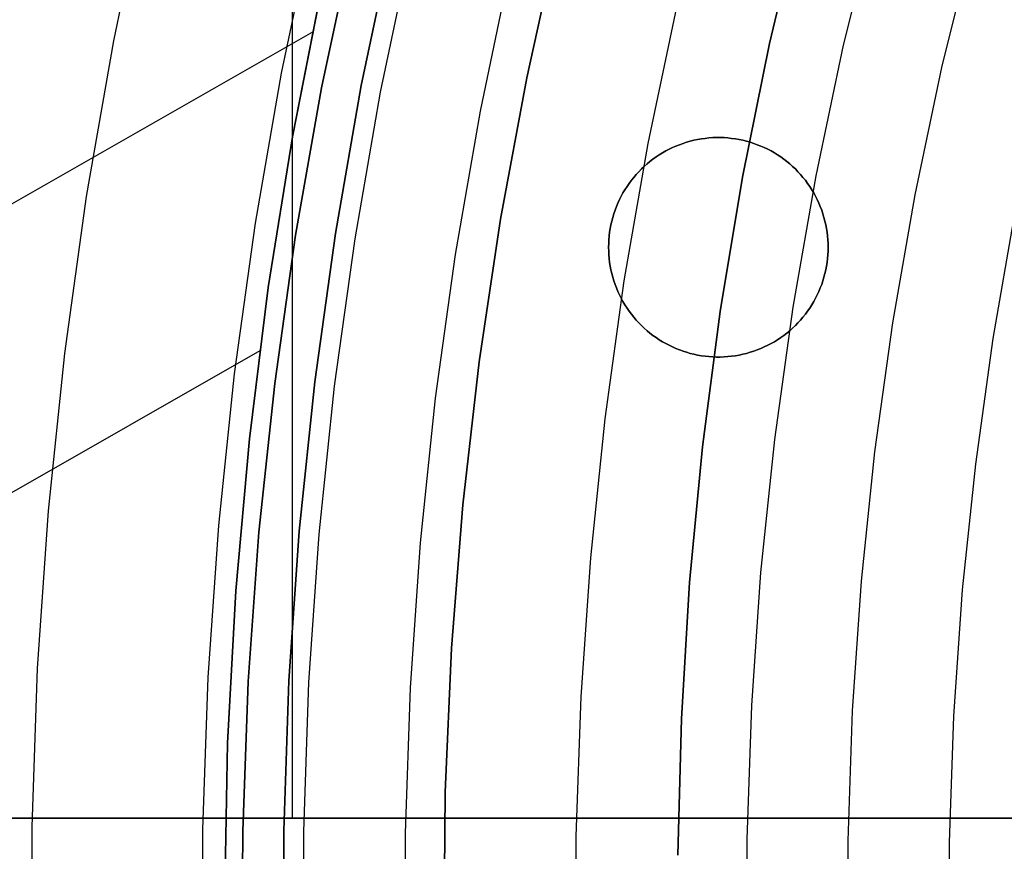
# Model space of a CAD drawing. Header units: millimetres. Extents: x 8929 to 10091, y -2708 to -1691.
# Tile 49 of 196: x 9457.65 to 9468.86, y -2057.5 to -2048.03. Entities that reach past the tile are written whole.
import ezdxf

# ---------------------------------------------------------------- set-up
doc = ezdxf.new("R2010")
doc.units = ezdxf.units.MM
for name, color, linetype in [('1', 7, 'Continuous'), ('COLOR EXT', 7, 'Continuous'), ('luz', 7, 'Continuous'), ('PLASTICO NEGRO', 7, 'Continuous')]:
    doc.layers.add(name, color=color, linetype=linetype)

msp = doc.modelspace()

# ---------------------------------------------------------------- linework, layer by layer
at = {"layer": '1', "color": 7, "true_color": 0xf4f4f4}
for p, q in [((9466.187, -2048.298, 206.567), (9466.546, -2046.786, 206.567)), ((9466.546, -2046.786, 208.385), (9466.187, -2048.298, 208.385)), ((9466.187, -2048.298, 207.476), (9466.546, -2046.786, 207.476)), ((9465.88, -2049.821, 206.567), (9466.187, -2048.298, 206.567)), ((9466.187, -2048.298, 208.385), (9465.88, -2049.821, 208.385)), ((9465.88, -2049.821, 207.476), (9466.187, -2048.298, 207.476)), ((9465.626, -2051.353, 206.567), (9465.88, -2049.821, 206.567)), ((9465.88, -2049.821, 208.385), (9465.626, -2051.353, 208.385)), ((9465.626, -2051.353, 207.476), (9465.88, -2049.821, 207.476)), ((9465.425, -2052.894, 206.567), (9465.626, -2051.353, 206.567)), ((9465.626, -2051.353, 208.385), (9465.425, -2052.894, 208.385)), ((9465.425, -2052.894, 207.476), (9465.626, -2051.353, 207.476)), ((9465.278, -2054.44, 206.567), (9465.425, -2052.894, 206.567)), ((9465.425, -2052.894, 208.385), (9465.278, -2054.44, 208.385)), ((9465.278, -2054.44, 207.476), (9465.425, -2052.894, 207.476)), ((9465.184, -2055.991, 206.567), (9465.278, -2054.44, 206.567)), ((9465.278, -2054.44, 208.385), (9465.184, -2055.991, 208.385)), ((9465.184, -2055.991, 207.476), (9465.278, -2054.44, 207.476)), ((9465.143, -2057.543, 206.567), (9465.184, -2055.991, 206.567)), ((9465.184, -2055.991, 208.385), (9465.143, -2057.543, 208.385)), ((9465.143, -2057.543, 207.476), (9465.184, -2055.991, 207.476))]:
    msp.add_line(p, q, dxfattribs=at)
at = {"layer": '1', "color": 7, "true_color": 0xffffff}
for p, q in [((9461.537, -2048.778, 69.704), (9461.888, -2047.106, 69.704)), ((9461.537, -2048.778, 53.153), (9461.888, -2047.106, 53.153)), ((9461.888, -2047.106, 61.429), (9461.537, -2048.778, 61.429)), ((9461.439, -2047.137, 206.567), (9461.086, -2048.804, 206.567)), ((9461.086, -2048.804, 208.385), (9461.439, -2047.137, 208.385)), ((9461.439, -2047.137, 207.476), (9461.086, -2048.804, 207.476)), ((9461.088, -2047.657, 70.904), (9460.754, -2049.362, 70.904)), ((9460.754, -2049.362, 76.403), (9461.088, -2047.657, 76.403)), ((9461.088, -2047.657, 34.804), (9460.754, -2049.362, 34.804)), ((9460.754, -2049.362, 42.804), (9461.088, -2047.657, 42.804)), ((9460.754, -2049.362, 73.653), (9461.088, -2047.657, 73.653)), ((9460.754, -2049.362, 38.804), (9461.088, -2047.657, 38.804)), ((9460.981, -2048.172, 76.403), (9444.83, -2057.4, 76.403)), ((9461.086, -2048.804, 206.567), (9460.79, -2050.483, 206.567)), ((9460.79, -2050.483, 208.385), (9461.086, -2048.804, 208.385)), ((9461.086, -2048.804, 207.476), (9460.79, -2050.483, 207.476)), ((9461.243, -2050.462, 69.704), (9461.537, -2048.778, 69.704)), ((9461.243, -2050.462, 53.153), (9461.537, -2048.778, 53.153)), ((9461.537, -2048.778, 61.429), (9461.243, -2050.462, 61.429)), ((9460.754, -2049.362, 70.904), (9460.479, -2051.078, 70.904)), ((9460.479, -2051.078, 76.403), (9460.754, -2049.362, 76.403)), ((9460.754, -2049.362, 34.804), (9460.479, -2051.078, 34.804)), ((9460.479, -2051.078, 42.804), (9460.754, -2049.362, 42.804)), ((9460.479, -2051.078, 73.653), (9460.754, -2049.362, 73.653)), ((9460.479, -2051.078, 38.804), (9460.754, -2049.362, 38.804)), ((9460.79, -2050.483, 206.567), (9460.553, -2052.171, 206.567)), ((9460.553, -2052.171, 208.385), (9460.79, -2050.483, 208.385)), ((9460.79, -2050.483, 207.476), (9460.553, -2052.171, 207.476)), ((9461.008, -2052.154, 69.704), (9461.243, -2050.462, 69.704)), ((9461.008, -2052.154, 53.153), (9461.243, -2050.462, 53.153)), ((9461.243, -2050.462, 61.429), (9461.008, -2052.154, 61.429)), ((9460.479, -2051.078, 70.904), (9460.265, -2052.802, 70.904)), ((9460.265, -2052.802, 76.403), (9460.479, -2051.078, 76.403)), ((9460.479, -2051.078, 34.804), (9460.265, -2052.802, 34.804)), ((9460.265, -2052.802, 42.804), (9460.479, -2051.078, 42.804)), ((9460.265, -2052.802, 73.653), (9460.479, -2051.078, 73.653)), ((9460.265, -2052.802, 38.804), (9460.479, -2051.078, 38.804)), ((9460.382, -2051.799, 70.904), (9450.48, -2057.457, 70.904)), ((9460.553, -2052.171, 206.567), (9460.372, -2053.866, 206.567)), ((9460.372, -2053.866, 208.385), (9460.553, -2052.171, 208.385)), ((9460.553, -2052.171, 207.476), (9460.372, -2053.866, 207.476)), ((9460.831, -2053.854, 69.704), (9461.008, -2052.154, 69.704)), ((9460.831, -2053.854, 53.153), (9461.008, -2052.154, 53.153)), ((9461.008, -2052.154, 61.429), (9460.831, -2053.854, 61.429)), ((9460.265, -2052.802, 70.904), (9460.11, -2054.533, 70.904)), ((9460.11, -2054.533, 76.403), (9460.265, -2052.802, 76.403)), ((9460.265, -2052.802, 34.804), (9460.11, -2054.533, 34.804)), ((9460.11, -2054.533, 42.804), (9460.265, -2052.802, 42.804)), ((9460.11, -2054.533, 73.653), (9460.265, -2052.802, 73.653)), ((9460.11, -2054.533, 38.804), (9460.265, -2052.802, 38.804)), ((9460.713, -2055.559, 69.704), (9460.831, -2053.854, 69.704)), ((9460.713, -2055.559, 53.153), (9460.831, -2053.854, 53.153)), ((9460.831, -2053.854, 61.429), (9460.713, -2055.559, 61.429)), ((9460.372, -2053.866, 206.567), (9460.25, -2055.566, 206.567)), ((9460.25, -2055.566, 208.385), (9460.372, -2053.866, 208.385)), ((9460.372, -2053.866, 207.476), (9460.25, -2055.566, 207.476)), ((9460.11, -2054.533, 70.904), (9460.015, -2056.268, 70.904)), ((9460.015, -2056.268, 76.403), (9460.11, -2054.533, 76.403)), ((9460.11, -2054.533, 34.804), (9460.015, -2056.268, 34.804)), ((9460.015, -2056.268, 42.804), (9460.11, -2054.533, 42.804)), ((9460.015, -2056.268, 73.653), (9460.11, -2054.533, 73.653)), ((9460.015, -2056.268, 38.804), (9460.11, -2054.533, 38.804)), ((9460.25, -2055.566, 206.567), (9460.187, -2057.27, 206.567)), ((9460.187, -2057.27, 208.385), (9460.25, -2055.566, 208.385)), ((9460.25, -2055.566, 207.476), (9460.187, -2057.27, 207.476)), ((9460.654, -2057.266, 69.704), (9460.713, -2055.559, 69.704)), ((9460.654, -2057.266, 53.153), (9460.713, -2055.559, 53.153)), ((9460.713, -2055.559, 61.429), (9460.654, -2057.266, 61.429)), ((9460.015, -2056.268, 70.904), (9459.981, -2058.006, 70.904)), ((9459.981, -2058.006, 76.403), (9460.015, -2056.268, 76.403)), ((9460.015, -2056.268, 34.804), (9459.981, -2058.006, 34.804)), ((9459.981, -2058.006, 42.804), (9460.015, -2056.268, 42.804)), ((9459.981, -2058.006, 73.653), (9460.015, -2056.268, 73.653)), ((9459.981, -2058.006, 38.804), (9460.015, -2056.268, 38.804)), ((9460.187, -2057.27, 206.567), (9460.181, -2058.974, 206.567)), ((9460.181, -2058.974, 208.385), (9460.187, -2057.27, 208.385)), ((9460.187, -2057.27, 207.476), (9460.181, -2058.974, 207.476)), ((9460.654, -2058.975, 69.704), (9460.654, -2057.266, 69.704)), ((9460.654, -2058.975, 53.153), (9460.654, -2057.266, 53.153)), ((9460.654, -2057.266, 61.429), (9460.654, -2058.975, 61.429))]:
    msp.add_line(p, q, dxfattribs=at)
at = {"layer": 'COLOR EXT', "color": 30, "true_color": 0xff8d00}
for p, q in [((9460.754, -2057.121, 21.604), (9460.754, -2010.313, 21.604)), ((9465.498, -2049.375, 21.604), (9465.541, -2049.372, 21.604)), ((9465.541, -2049.372, 19.504), (9465.498, -2049.375, 19.504)), ((9465.498, -2049.375, 20.554), (9465.541, -2049.372, 20.554)), ((9465.541, -2049.372, 21.604), (9465.584, -2049.371, 21.604)), ((9465.584, -2049.371, 19.504), (9465.541, -2049.372, 19.504)), ((9465.541, -2049.372, 20.554), (9465.584, -2049.371, 20.554)), ((9465.584, -2049.371, 21.604), (9465.627, -2049.371, 21.604)), ((9465.627, -2049.371, 19.504), (9465.584, -2049.371, 19.504)), ((9465.584, -2049.371, 20.554), (9465.627, -2049.371, 20.554)), ((9465.605, -2049.371, 21.604), (9465.605, -2049.371, 19.504)), ((9465.627, -2049.371, 21.604), (9465.67, -2049.372, 21.604)), ((9465.67, -2049.372, 19.504), (9465.627, -2049.371, 19.504)), ((9465.627, -2049.371, 20.554), (9465.67, -2049.372, 20.554)), ((9465.67, -2049.372, 21.604), (9465.713, -2049.375, 21.604)), ((9465.713, -2049.375, 19.504), (9465.67, -2049.372, 19.504)), ((9465.67, -2049.372, 20.554), (9465.713, -2049.375, 20.554)), ((9465.044, -2049.504, 21.604), (9465.083, -2049.485, 21.604)), ((9465.083, -2049.485, 19.504), (9465.044, -2049.504, 19.504)), ((9465.044, -2049.504, 20.554), (9465.083, -2049.485, 20.554)), ((9465.083, -2049.485, 21.604), (9465.122, -2049.468, 21.604)), ((9465.122, -2049.468, 19.504), (9465.083, -2049.485, 19.504)), ((9465.083, -2049.485, 20.554), (9465.122, -2049.468, 20.554)), ((9465.122, -2049.468, 21.604), (9465.162, -2049.452, 21.604)), ((9465.162, -2049.452, 19.504), (9465.122, -2049.468, 19.504)), ((9465.122, -2049.468, 20.554), (9465.162, -2049.452, 20.554)), ((9465.162, -2049.452, 21.604), (9465.203, -2049.437, 21.604)), ((9465.203, -2049.437, 19.504), (9465.162, -2049.452, 19.504)), ((9465.162, -2049.452, 20.554), (9465.203, -2049.437, 20.554)), ((9465.203, -2049.437, 21.604), (9465.244, -2049.424, 21.604)), ((9465.244, -2049.424, 19.504), (9465.203, -2049.437, 19.504)), ((9465.203, -2049.437, 20.554), (9465.244, -2049.424, 20.554)), ((9465.244, -2049.424, 21.604), (9465.285, -2049.412, 21.604)), ((9465.285, -2049.412, 19.504), (9465.244, -2049.424, 19.504)), ((9465.244, -2049.424, 20.554), (9465.285, -2049.412, 20.554)), ((9465.285, -2049.412, 21.604), (9465.327, -2049.402, 21.604)), ((9465.327, -2049.402, 19.504), (9465.285, -2049.412, 19.504)), ((9465.285, -2049.412, 20.554), (9465.327, -2049.402, 20.554)), ((9465.327, -2049.402, 21.604), (9465.369, -2049.393, 21.604)), ((9465.369, -2049.393, 19.504), (9465.327, -2049.402, 19.504)), ((9465.327, -2049.402, 20.554), (9465.369, -2049.393, 20.554)), ((9465.369, -2049.393, 21.604), (9465.412, -2049.386, 21.604)), ((9465.412, -2049.386, 19.504), (9465.369, -2049.393, 19.504)), ((9465.369, -2049.393, 20.554), (9465.412, -2049.386, 20.554)), ((9465.412, -2049.386, 21.604), (9465.455, -2049.38, 21.604)), ((9465.455, -2049.38, 19.504), (9465.412, -2049.386, 19.504)), ((9465.412, -2049.386, 20.554), (9465.455, -2049.38, 20.554)), ((9465.455, -2049.38, 21.604), (9465.498, -2049.375, 21.604)), ((9465.498, -2049.375, 19.504), (9465.455, -2049.38, 19.504)), ((9465.455, -2049.38, 20.554), (9465.498, -2049.375, 20.554)), ((9465.713, -2049.375, 21.604), (9465.756, -2049.38, 21.604)), ((9465.756, -2049.38, 19.504), (9465.713, -2049.375, 19.504)), ((9465.713, -2049.375, 20.554), (9465.756, -2049.38, 20.554)), ((9465.756, -2049.38, 21.604), (9465.799, -2049.386, 21.604)), ((9465.799, -2049.386, 19.504), (9465.756, -2049.38, 19.504)), ((9465.756, -2049.38, 20.554), (9465.799, -2049.386, 20.554)), ((9465.799, -2049.386, 21.604), (9465.841, -2049.393, 21.604)), ((9465.841, -2049.393, 19.504), (9465.799, -2049.386, 19.504)), ((9465.799, -2049.386, 20.554), (9465.841, -2049.393, 20.554)), ((9465.841, -2049.393, 21.604), (9465.884, -2049.402, 21.604)), ((9465.884, -2049.402, 19.504), (9465.841, -2049.393, 19.504)), ((9465.841, -2049.393, 20.554), (9465.884, -2049.402, 20.554)), ((9465.884, -2049.402, 21.604), (9465.925, -2049.412, 21.604)), ((9465.925, -2049.412, 19.504), (9465.884, -2049.402, 19.504)), ((9465.884, -2049.402, 20.554), (9465.925, -2049.412, 20.554)), ((9465.925, -2049.412, 21.604), (9465.967, -2049.424, 21.604)), ((9465.967, -2049.424, 19.504), (9465.925, -2049.412, 19.504)), ((9465.925, -2049.412, 20.554), (9465.967, -2049.424, 20.554)), ((9465.967, -2049.424, 21.604), (9466.008, -2049.437, 21.604)), ((9466.008, -2049.437, 19.504), (9465.967, -2049.424, 19.504)), ((9465.967, -2049.424, 20.554), (9466.008, -2049.437, 20.554)), ((9466.008, -2049.437, 21.604), (9466.049, -2049.452, 21.604)), ((9466.049, -2049.452, 19.504), (9466.008, -2049.437, 19.504)), ((9466.008, -2049.437, 20.554), (9466.049, -2049.452, 20.554)), ((9466.049, -2049.452, 21.604), (9466.089, -2049.468, 21.604)), ((9466.089, -2049.468, 19.504), (9466.049, -2049.452, 19.504)), ((9466.049, -2049.452, 20.554), (9466.089, -2049.468, 20.554)), ((9466.089, -2049.468, 21.604), (9466.128, -2049.485, 21.604)), ((9466.128, -2049.485, 19.504), (9466.089, -2049.468, 19.504)), ((9466.089, -2049.468, 20.554), (9466.128, -2049.485, 20.554)), ((9466.128, -2049.485, 21.604), (9466.167, -2049.504, 21.604)), ((9466.167, -2049.504, 19.504), (9466.128, -2049.485, 19.504)), ((9466.128, -2049.485, 20.554), (9466.167, -2049.504, 20.554)), ((9464.86, -2049.617, 21.604), (9464.895, -2049.592, 21.604)), ((9464.895, -2049.592, 19.504), (9464.86, -2049.617, 19.504)), ((9464.86, -2049.617, 20.554), (9464.895, -2049.592, 20.554)), ((9464.895, -2049.592, 21.604), (9464.931, -2049.568, 21.604)), ((9464.931, -2049.568, 19.504), (9464.895, -2049.592, 19.504)), ((9464.895, -2049.592, 20.554), (9464.931, -2049.568, 20.554)), ((9464.931, -2049.568, 21.604), (9464.968, -2049.545, 21.604)), ((9464.968, -2049.545, 19.504), (9464.931, -2049.568, 19.504)), ((9464.931, -2049.568, 20.554), (9464.968, -2049.545, 20.554)), ((9464.968, -2049.545, 21.604), (9465.005, -2049.524, 21.604)), ((9465.005, -2049.524, 19.504), (9464.968, -2049.545, 19.504)), ((9464.968, -2049.545, 20.554), (9465.005, -2049.524, 20.554)), ((9465.005, -2049.524, 21.604), (9465.044, -2049.504, 21.604)), ((9465.044, -2049.504, 19.504), (9465.005, -2049.524, 19.504)), ((9465.005, -2049.524, 20.554), (9465.044, -2049.504, 20.554)), ((9466.167, -2049.504, 21.604), (9466.205, -2049.524, 21.604)), ((9466.205, -2049.524, 19.504), (9466.167, -2049.504, 19.504)), ((9466.167, -2049.504, 20.554), (9466.205, -2049.524, 20.554)), ((9466.205, -2049.524, 21.604), (9466.243, -2049.545, 21.604)), ((9466.243, -2049.545, 19.504), (9466.205, -2049.524, 19.504)), ((9466.205, -2049.524, 20.554), (9466.243, -2049.545, 20.554)), ((9466.243, -2049.545, 21.604), (9466.28, -2049.568, 21.604)), ((9466.28, -2049.568, 19.504), (9466.243, -2049.545, 19.504)), ((9466.243, -2049.545, 20.554), (9466.28, -2049.568, 20.554)), ((9466.28, -2049.568, 21.604), (9466.315, -2049.592, 21.604)), ((9466.315, -2049.592, 19.504), (9466.28, -2049.568, 19.504)), ((9466.28, -2049.568, 20.554), (9466.315, -2049.592, 20.554)), ((9466.315, -2049.592, 21.604), (9466.351, -2049.617, 21.604)), ((9466.351, -2049.617, 19.504), (9466.315, -2049.592, 19.504)), ((9466.315, -2049.592, 20.554), (9466.351, -2049.617, 20.554)), ((9464.729, -2049.729, 21.604), (9464.76, -2049.7, 21.604)), ((9464.76, -2049.7, 19.504), (9464.729, -2049.729, 19.504)), ((9464.729, -2049.729, 20.554), (9464.76, -2049.7, 20.554)), ((9464.76, -2049.7, 21.604), (9464.793, -2049.671, 21.604)), ((9464.793, -2049.671, 19.504), (9464.76, -2049.7, 19.504)), ((9464.76, -2049.7, 20.554), (9464.793, -2049.671, 20.554)), ((9464.793, -2049.671, 21.604), (9464.826, -2049.643, 21.604)), ((9464.826, -2049.643, 19.504), (9464.793, -2049.671, 19.504)), ((9464.793, -2049.671, 20.554), (9464.826, -2049.643, 20.554)), ((9464.826, -2049.643, 21.604), (9464.86, -2049.617, 21.604)), ((9464.86, -2049.617, 19.504), (9464.826, -2049.643, 19.504)), ((9464.826, -2049.643, 20.554), (9464.86, -2049.617, 20.554)), ((9466.351, -2049.617, 21.604), (9466.385, -2049.643, 21.604)), ((9466.385, -2049.643, 19.504), (9466.351, -2049.617, 19.504)), ((9466.351, -2049.617, 20.554), (9466.385, -2049.643, 20.554)), ((9466.385, -2049.643, 21.604), (9466.418, -2049.671, 21.604)), ((9466.418, -2049.671, 19.504), (9466.385, -2049.643, 19.504)), ((9466.385, -2049.643, 20.554), (9466.418, -2049.671, 20.554)), ((9466.418, -2049.671, 21.604), (9466.45, -2049.7, 21.604)), ((9466.45, -2049.7, 19.504), (9466.418, -2049.671, 19.504)), ((9466.418, -2049.671, 20.554), (9466.45, -2049.7, 20.554)), ((9466.45, -2049.7, 21.604), (9466.482, -2049.729, 21.604)), ((9466.482, -2049.729, 19.504), (9466.45, -2049.7, 19.504)), ((9466.45, -2049.7, 20.554), (9466.482, -2049.729, 20.554)), ((9464.642, -2049.825, 21.604), (9464.67, -2049.792, 21.604)), ((9464.67, -2049.792, 19.504), (9464.642, -2049.825, 19.504)), ((9464.642, -2049.825, 20.554), (9464.67, -2049.792, 20.554)), ((9464.67, -2049.792, 21.604), (9464.699, -2049.76, 21.604)), ((9464.699, -2049.76, 19.504), (9464.67, -2049.792, 19.504)), ((9464.67, -2049.792, 20.554), (9464.699, -2049.76, 20.554)), ((9464.699, -2049.76, 21.604), (9464.729, -2049.729, 21.604)), ((9464.729, -2049.729, 19.504), (9464.699, -2049.76, 19.504)), ((9464.699, -2049.76, 20.554), (9464.729, -2049.729, 20.554)), ((9466.482, -2049.729, 21.604), (9466.512, -2049.76, 21.604)), ((9466.512, -2049.76, 19.504), (9466.482, -2049.729, 19.504)), ((9466.482, -2049.729, 20.554), (9466.512, -2049.76, 20.554)), ((9466.512, -2049.76, 21.604), (9466.541, -2049.792, 21.604)), ((9466.541, -2049.792, 19.504), (9466.512, -2049.76, 19.504)), ((9466.512, -2049.76, 20.554), (9466.541, -2049.792, 20.554)), ((9466.541, -2049.792, 21.604), (9466.569, -2049.825, 21.604)), ((9466.569, -2049.825, 19.504), (9466.541, -2049.792, 19.504)), ((9466.541, -2049.792, 20.554), (9466.569, -2049.825, 20.554)), ((9464.541, -2049.965, 21.604), (9464.565, -2049.929, 21.604)), ((9464.565, -2049.929, 19.504), (9464.541, -2049.965, 19.504)), ((9464.541, -2049.965, 20.554), (9464.565, -2049.929, 20.554)), ((9464.565, -2049.929, 21.604), (9464.589, -2049.893, 21.604)), ((9464.589, -2049.893, 19.504), (9464.565, -2049.929, 19.504)), ((9464.565, -2049.929, 20.554), (9464.589, -2049.893, 20.554)), ((9464.589, -2049.893, 21.604), (9464.615, -2049.858, 21.604)), ((9464.615, -2049.858, 19.504), (9464.589, -2049.893, 19.504)), ((9464.589, -2049.893, 20.554), (9464.615, -2049.858, 20.554)), ((9464.615, -2049.858, 21.604), (9464.642, -2049.825, 21.604)), ((9464.642, -2049.825, 19.504), (9464.615, -2049.858, 19.504)), ((9464.615, -2049.858, 20.554), (9464.642, -2049.825, 20.554)), ((9466.569, -2049.825, 21.604), (9466.596, -2049.858, 21.604)), ((9466.596, -2049.858, 19.504), (9466.569, -2049.825, 19.504)), ((9466.569, -2049.825, 20.554), (9466.596, -2049.858, 20.554)), ((9466.596, -2049.858, 21.604), (9466.622, -2049.893, 21.604)), ((9466.622, -2049.893, 19.504), (9466.596, -2049.858, 19.504)), ((9466.596, -2049.858, 20.554), (9466.622, -2049.893, 20.554)), ((9466.622, -2049.893, 21.604), (9466.646, -2049.929, 21.604)), ((9466.646, -2049.929, 19.504), (9466.622, -2049.893, 19.504)), ((9466.622, -2049.893, 20.554), (9466.646, -2049.929, 20.554)), ((9466.646, -2049.929, 21.604), (9466.67, -2049.965, 21.604)), ((9466.67, -2049.965, 19.504), (9466.646, -2049.929, 19.504)), ((9466.646, -2049.929, 20.554), (9466.67, -2049.965, 20.554)), ((9464.479, -2050.078, 21.604), (9464.499, -2050.04, 21.604)), ((9464.499, -2050.04, 19.504), (9464.479, -2050.078, 19.504)), ((9464.479, -2050.078, 20.554), (9464.499, -2050.04, 20.554)), ((9464.499, -2050.04, 21.604), (9464.519, -2050.002, 21.604)), ((9464.519, -2050.002, 19.504), (9464.499, -2050.04, 19.504)), ((9464.499, -2050.04, 20.554), (9464.519, -2050.002, 20.554)), ((9464.519, -2050.002, 21.604), (9464.541, -2049.965, 21.604)), ((9464.541, -2049.965, 19.504), (9464.519, -2050.002, 19.504)), ((9464.519, -2050.002, 20.554), (9464.541, -2049.965, 20.554)), ((9466.67, -2049.965, 21.604), (9466.692, -2050.002, 21.604)), ((9466.692, -2050.002, 19.504), (9466.67, -2049.965, 19.504)), ((9466.67, -2049.965, 20.554), (9466.692, -2050.002, 20.554)), ((9466.692, -2050.002, 21.604), (9466.712, -2050.04, 21.604)), ((9466.712, -2050.04, 19.504), (9466.692, -2050.002, 19.504)), ((9466.692, -2050.002, 20.554), (9466.712, -2050.04, 20.554)), ((9466.712, -2050.04, 21.604), (9466.732, -2050.078, 21.604)), ((9466.732, -2050.078, 19.504), (9466.712, -2050.04, 19.504)), ((9466.712, -2050.04, 20.554), (9466.732, -2050.078, 20.554)), ((9464.429, -2050.198, 21.604), (9464.444, -2050.157, 21.604)), ((9464.444, -2050.157, 19.504), (9464.429, -2050.198, 19.504)), ((9464.429, -2050.198, 20.554), (9464.444, -2050.157, 20.554)), ((9464.444, -2050.157, 21.604), (9464.461, -2050.118, 21.604)), ((9464.461, -2050.118, 19.504), (9464.444, -2050.157, 19.504)), ((9464.444, -2050.157, 20.554), (9464.461, -2050.118, 20.554)), ((9464.461, -2050.118, 21.604), (9464.479, -2050.078, 21.604)), ((9464.479, -2050.078, 19.504), (9464.461, -2050.118, 19.504)), ((9464.461, -2050.118, 20.554), (9464.479, -2050.078, 20.554)), ((9466.732, -2050.078, 21.604), (9466.75, -2050.118, 21.604)), ((9466.75, -2050.118, 19.504), (9466.732, -2050.078, 19.504)), ((9466.732, -2050.078, 20.554), (9466.75, -2050.118, 20.554)), ((9466.75, -2050.118, 21.604), (9466.766, -2050.157, 21.604)), ((9466.766, -2050.157, 19.504), (9466.75, -2050.118, 19.504)), ((9466.75, -2050.118, 20.554), (9466.766, -2050.157, 20.554)), ((9466.766, -2050.157, 21.604), (9466.782, -2050.198, 21.604)), ((9466.782, -2050.198, 19.504), (9466.766, -2050.157, 19.504)), ((9466.766, -2050.157, 20.554), (9466.782, -2050.198, 20.554)), ((9464.403, -2050.28, 21.604), (9464.415, -2050.239, 21.604)), ((9464.415, -2050.239, 19.504), (9464.403, -2050.28, 19.504)), ((9464.403, -2050.28, 20.554), (9464.415, -2050.239, 20.554)), ((9464.415, -2050.239, 21.604), (9464.429, -2050.198, 21.604)), ((9464.429, -2050.198, 19.504), (9464.415, -2050.239, 19.504)), ((9464.415, -2050.239, 20.554), (9464.429, -2050.198, 20.554)), ((9466.782, -2050.198, 21.604), (9466.796, -2050.239, 21.604)), ((9466.796, -2050.239, 19.504), (9466.782, -2050.198, 19.504)), ((9466.782, -2050.198, 20.554), (9466.796, -2050.239, 20.554)), ((9466.796, -2050.239, 21.604), (9466.808, -2050.28, 21.604)), ((9466.808, -2050.28, 19.504), (9466.796, -2050.239, 19.504)), ((9466.796, -2050.239, 20.554), (9466.808, -2050.28, 20.554)), ((9464.374, -2050.406, 21.604), (9464.382, -2050.364, 21.604)), ((9464.382, -2050.364, 19.504), (9464.374, -2050.406, 19.504)), ((9464.374, -2050.406, 20.554), (9464.382, -2050.364, 20.554)), ((9464.382, -2050.364, 21.604), (9464.392, -2050.322, 21.604)), ((9464.392, -2050.322, 19.504), (9464.382, -2050.364, 19.504)), ((9464.382, -2050.364, 20.554), (9464.392, -2050.322, 20.554)), ((9464.392, -2050.322, 21.604), (9464.403, -2050.28, 21.604)), ((9464.403, -2050.28, 19.504), (9464.392, -2050.322, 19.504)), ((9464.392, -2050.322, 20.554), (9464.403, -2050.28, 20.554)), ((9466.808, -2050.28, 21.604), (9466.819, -2050.322, 21.604)), ((9466.819, -2050.322, 19.504), (9466.808, -2050.28, 19.504)), ((9466.808, -2050.28, 20.554), (9466.819, -2050.322, 20.554)), ((9466.819, -2050.322, 21.604), (9466.829, -2050.364, 21.604)), ((9466.829, -2050.364, 19.504), (9466.819, -2050.322, 19.504)), ((9466.819, -2050.322, 20.554), (9466.829, -2050.364, 20.554)), ((9466.829, -2050.364, 21.604), (9466.837, -2050.406, 21.604)), ((9466.837, -2050.406, 19.504), (9466.829, -2050.364, 19.504)), ((9466.829, -2050.364, 20.554), (9466.837, -2050.406, 20.554)), ((9464.358, -2050.535, 21.604), (9464.362, -2050.492, 21.604)), ((9464.362, -2050.492, 19.504), (9464.358, -2050.535, 19.504)), ((9464.358, -2050.535, 20.554), (9464.362, -2050.492, 20.554)), ((9464.362, -2050.492, 21.604), (9464.367, -2050.449, 21.604)), ((9464.367, -2050.449, 19.504), (9464.362, -2050.492, 19.504)), ((9464.362, -2050.492, 20.554), (9464.367, -2050.449, 20.554)), ((9464.367, -2050.449, 21.604), (9464.374, -2050.406, 21.604)), ((9464.374, -2050.406, 19.504), (9464.367, -2050.449, 19.504)), ((9464.367, -2050.449, 20.554), (9464.374, -2050.406, 20.554)), ((9466.837, -2050.406, 21.604), (9466.844, -2050.449, 21.604)), ((9466.844, -2050.449, 19.504), (9466.837, -2050.406, 19.504)), ((9466.837, -2050.406, 20.554), (9466.844, -2050.449, 20.554)), ((9466.844, -2050.449, 21.604), (9466.849, -2050.492, 21.604)), ((9466.849, -2050.492, 19.504), (9466.844, -2050.449, 19.504)), ((9466.844, -2050.449, 20.554), (9466.849, -2050.492, 20.554)), ((9466.849, -2050.492, 21.604), (9466.852, -2050.535, 21.604)), ((9466.852, -2050.535, 19.504), (9466.849, -2050.492, 19.504)), ((9466.849, -2050.492, 20.554), (9466.852, -2050.535, 20.554)), ((9464.355, -2050.621, 21.604), (9464.356, -2050.578, 21.604)), ((9464.356, -2050.578, 19.504), (9464.355, -2050.621, 19.504)), ((9464.355, -2050.621, 20.554), (9464.356, -2050.578, 20.554)), ((9464.356, -2050.578, 21.604), (9464.358, -2050.535, 21.604)), ((9464.358, -2050.535, 19.504), (9464.356, -2050.578, 19.504)), ((9464.356, -2050.578, 20.554), (9464.358, -2050.535, 20.554)), ((9466.852, -2050.535, 21.604), (9466.855, -2050.578, 21.604)), ((9466.855, -2050.578, 19.504), (9466.852, -2050.535, 19.504)), ((9466.852, -2050.535, 20.554), (9466.855, -2050.578, 20.554)), ((9466.855, -2050.578, 21.604), (9466.855, -2050.621, 21.604)), ((9466.855, -2050.621, 19.504), (9466.855, -2050.578, 19.504)), ((9466.855, -2050.578, 20.554), (9466.855, -2050.621, 20.554)), ((9464.356, -2050.664, 21.604), (9464.355, -2050.621, 21.604)), ((9464.355, -2050.621, 19.504), (9464.356, -2050.664, 19.504)), ((9464.355, -2050.621, 21.604), (9464.355, -2050.621, 19.504)), ((9464.356, -2050.664, 20.554), (9464.355, -2050.621, 20.554)), ((9464.358, -2050.707, 21.604), (9464.356, -2050.664, 21.604)), ((9464.356, -2050.664, 19.504), (9464.358, -2050.707, 19.504)), ((9464.358, -2050.707, 20.554), (9464.356, -2050.664, 20.554)), ((9464.362, -2050.75, 21.604), (9464.358, -2050.707, 21.604)), ((9464.358, -2050.707, 19.504), (9464.362, -2050.75, 19.504)), ((9464.362, -2050.75, 20.554), (9464.358, -2050.707, 20.554)), ((9466.852, -2050.707, 21.604), (9466.849, -2050.75, 21.604)), ((9466.849, -2050.75, 19.504), (9466.852, -2050.707, 19.504)), ((9466.852, -2050.707, 20.554), (9466.849, -2050.75, 20.554)), ((9466.855, -2050.664, 21.604), (9466.852, -2050.707, 21.604)), ((9466.852, -2050.707, 19.504), (9466.855, -2050.664, 19.504)), ((9466.855, -2050.664, 20.554), (9466.852, -2050.707, 20.554)), ((9466.855, -2050.621, 21.604), (9466.855, -2050.664, 21.604)), ((9466.855, -2050.621, 19.504), (9466.855, -2050.621, 21.604)), ((9466.855, -2050.664, 19.504), (9466.855, -2050.621, 19.504)), ((9466.855, -2050.621, 20.554), (9466.855, -2050.664, 20.554)), ((9464.367, -2050.793, 21.604), (9464.362, -2050.75, 21.604)), ((9464.362, -2050.75, 19.504), (9464.367, -2050.793, 19.504)), ((9464.367, -2050.793, 20.554), (9464.362, -2050.75, 20.554)), ((9464.374, -2050.835, 21.604), (9464.367, -2050.793, 21.604)), ((9464.367, -2050.793, 19.504), (9464.374, -2050.835, 19.504)), ((9464.374, -2050.835, 20.554), (9464.367, -2050.793, 20.554)), ((9466.844, -2050.793, 21.604), (9466.837, -2050.835, 21.604)), ((9466.837, -2050.835, 19.504), (9466.844, -2050.793, 19.504)), ((9466.844, -2050.793, 20.554), (9466.837, -2050.835, 20.554)), ((9466.849, -2050.75, 21.604), (9466.844, -2050.793, 21.604)), ((9466.844, -2050.793, 19.504), (9466.849, -2050.75, 19.504)), ((9466.849, -2050.75, 20.554), (9466.844, -2050.793, 20.554)), ((9464.382, -2050.878, 21.604), (9464.374, -2050.835, 21.604)), ((9464.374, -2050.835, 19.504), (9464.382, -2050.878, 19.504)), ((9464.382, -2050.878, 20.554), (9464.374, -2050.835, 20.554)), ((9464.392, -2050.92, 21.604), (9464.382, -2050.878, 21.604)), ((9464.382, -2050.878, 19.504), (9464.392, -2050.92, 19.504)), ((9464.392, -2050.92, 20.554), (9464.382, -2050.878, 20.554)), ((9464.403, -2050.962, 21.604), (9464.392, -2050.92, 21.604)), ((9464.392, -2050.92, 19.504), (9464.403, -2050.962, 19.504)), ((9464.403, -2050.962, 20.554), (9464.392, -2050.92, 20.554)), ((9466.819, -2050.92, 21.604), (9466.808, -2050.962, 21.604)), ((9466.808, -2050.962, 19.504), (9466.819, -2050.92, 19.504)), ((9466.819, -2050.92, 20.554), (9466.808, -2050.962, 20.554)), ((9466.829, -2050.878, 21.604), (9466.819, -2050.92, 21.604)), ((9466.819, -2050.92, 19.504), (9466.829, -2050.878, 19.504)), ((9466.829, -2050.878, 20.554), (9466.819, -2050.92, 20.554)), ((9466.837, -2050.835, 21.604), (9466.829, -2050.878, 21.604)), ((9466.829, -2050.878, 19.504), (9466.837, -2050.835, 19.504)), ((9466.837, -2050.835, 20.554), (9466.829, -2050.878, 20.554)), ((9464.415, -2051.003, 21.604), (9464.403, -2050.962, 21.604)), ((9464.403, -2050.962, 19.504), (9464.415, -2051.003, 19.504)), ((9464.415, -2051.003, 20.554), (9464.403, -2050.962, 20.554)), ((9464.429, -2051.044, 21.604), (9464.415, -2051.003, 21.604)), ((9464.415, -2051.003, 19.504), (9464.429, -2051.044, 19.504)), ((9464.429, -2051.044, 20.554), (9464.415, -2051.003, 20.554)), ((9464.444, -2051.084, 21.604), (9464.429, -2051.044, 21.604)), ((9464.429, -2051.044, 19.504), (9464.444, -2051.084, 19.504)), ((9464.444, -2051.084, 20.554), (9464.429, -2051.044, 20.554)), ((9466.782, -2051.044, 21.604), (9466.766, -2051.084, 21.604)), ((9466.766, -2051.084, 19.504), (9466.782, -2051.044, 19.504)), ((9466.782, -2051.044, 20.554), (9466.766, -2051.084, 20.554)), ((9466.796, -2051.003, 21.604), (9466.782, -2051.044, 21.604)), ((9466.782, -2051.044, 19.504), (9466.796, -2051.003, 19.504)), ((9466.796, -2051.003, 20.554), (9466.782, -2051.044, 20.554)), ((9466.808, -2050.962, 21.604), (9466.796, -2051.003, 21.604)), ((9466.796, -2051.003, 19.504), (9466.808, -2050.962, 19.504)), ((9466.808, -2050.962, 20.554), (9466.796, -2051.003, 20.554)), ((9464.461, -2051.124, 21.604), (9464.444, -2051.084, 21.604)), ((9464.444, -2051.084, 19.504), (9464.461, -2051.124, 19.504)), ((9464.461, -2051.124, 20.554), (9464.444, -2051.084, 20.554)), ((9464.479, -2051.163, 21.604), (9464.461, -2051.124, 21.604)), ((9464.461, -2051.124, 19.504), (9464.479, -2051.163, 19.504)), ((9464.479, -2051.163, 20.554), (9464.461, -2051.124, 20.554)), ((9464.499, -2051.202, 21.604), (9464.479, -2051.163, 21.604)), ((9464.479, -2051.163, 19.504), (9464.499, -2051.202, 19.504)), ((9464.499, -2051.202, 20.554), (9464.479, -2051.163, 20.554)), ((9466.732, -2051.163, 21.604), (9466.712, -2051.202, 21.604)), ((9466.712, -2051.202, 19.504), (9466.732, -2051.163, 19.504)), ((9466.732, -2051.163, 20.554), (9466.712, -2051.202, 20.554)), ((9466.75, -2051.124, 21.604), (9466.732, -2051.163, 21.604)), ((9466.732, -2051.163, 19.504), (9466.75, -2051.124, 19.504)), ((9466.75, -2051.124, 20.554), (9466.732, -2051.163, 20.554)), ((9466.766, -2051.084, 21.604), (9466.75, -2051.124, 21.604)), ((9466.75, -2051.124, 19.504), (9466.766, -2051.084, 19.504)), ((9466.766, -2051.084, 20.554), (9466.75, -2051.124, 20.554)), ((9464.519, -2051.24, 21.604), (9464.499, -2051.202, 21.604)), ((9464.499, -2051.202, 19.504), (9464.519, -2051.24, 19.504)), ((9464.519, -2051.24, 20.554), (9464.499, -2051.202, 20.554)), ((9464.541, -2051.277, 21.604), (9464.519, -2051.24, 21.604)), ((9464.519, -2051.24, 19.504), (9464.541, -2051.277, 19.504)), ((9464.541, -2051.277, 20.554), (9464.519, -2051.24, 20.554)), ((9464.565, -2051.313, 21.604), (9464.541, -2051.277, 21.604)), ((9464.541, -2051.277, 19.504), (9464.565, -2051.313, 19.504)), ((9464.565, -2051.313, 20.554), (9464.541, -2051.277, 20.554)), ((9466.67, -2051.277, 21.604), (9466.646, -2051.313, 21.604)), ((9466.646, -2051.313, 19.504), (9466.67, -2051.277, 19.504)), ((9466.67, -2051.277, 20.554), (9466.646, -2051.313, 20.554)), ((9466.692, -2051.24, 21.604), (9466.67, -2051.277, 21.604)), ((9466.67, -2051.277, 19.504), (9466.692, -2051.24, 19.504)), ((9466.692, -2051.24, 20.554), (9466.67, -2051.277, 20.554)), ((9466.712, -2051.202, 21.604), (9466.692, -2051.24, 21.604)), ((9466.692, -2051.24, 19.504), (9466.712, -2051.202, 19.504)), ((9466.712, -2051.202, 20.554), (9466.692, -2051.24, 20.554)), ((9464.589, -2051.348, 21.604), (9464.565, -2051.313, 21.604)), ((9464.565, -2051.313, 19.504), (9464.589, -2051.348, 19.504)), ((9464.589, -2051.348, 20.554), (9464.565, -2051.313, 20.554)), ((9464.615, -2051.383, 21.604), (9464.589, -2051.348, 21.604)), ((9464.589, -2051.348, 19.504), (9464.615, -2051.383, 19.504)), ((9464.615, -2051.383, 20.554), (9464.589, -2051.348, 20.554)), ((9464.642, -2051.417, 21.604), (9464.615, -2051.383, 21.604)), ((9464.615, -2051.383, 19.504), (9464.642, -2051.417, 19.504)), ((9464.642, -2051.417, 20.554), (9464.615, -2051.383, 20.554)), ((9466.596, -2051.383, 21.604), (9466.569, -2051.417, 21.604)), ((9466.569, -2051.417, 19.504), (9466.596, -2051.383, 19.504)), ((9466.596, -2051.383, 20.554), (9466.569, -2051.417, 20.554)), ((9466.622, -2051.348, 21.604), (9466.596, -2051.383, 21.604)), ((9466.596, -2051.383, 19.504), (9466.622, -2051.348, 19.504)), ((9466.622, -2051.348, 20.554), (9466.596, -2051.383, 20.554)), ((9466.646, -2051.313, 21.604), (9466.622, -2051.348, 21.604)), ((9466.622, -2051.348, 19.504), (9466.646, -2051.313, 19.504)), ((9466.646, -2051.313, 20.554), (9466.622, -2051.348, 20.554)), ((9464.67, -2051.45, 21.604), (9464.642, -2051.417, 21.604)), ((9464.642, -2051.417, 19.504), (9464.67, -2051.45, 19.504)), ((9464.67, -2051.45, 20.554), (9464.642, -2051.417, 20.554)), ((9464.699, -2051.481, 21.604), (9464.67, -2051.45, 21.604)), ((9464.67, -2051.45, 19.504), (9464.699, -2051.481, 19.504)), ((9464.699, -2051.481, 20.554), (9464.67, -2051.45, 20.554)), ((9464.729, -2051.512, 21.604), (9464.699, -2051.481, 21.604)), ((9464.699, -2051.481, 19.504), (9464.729, -2051.512, 19.504)), ((9464.729, -2051.512, 20.554), (9464.699, -2051.481, 20.554)), ((9466.512, -2051.481, 21.604), (9466.482, -2051.512, 21.604)), ((9466.482, -2051.512, 19.504), (9466.512, -2051.481, 19.504)), ((9466.512, -2051.481, 20.554), (9466.482, -2051.512, 20.554)), ((9466.541, -2051.45, 21.604), (9466.512, -2051.481, 21.604)), ((9466.512, -2051.481, 19.504), (9466.541, -2051.45, 19.504)), ((9466.541, -2051.45, 20.554), (9466.512, -2051.481, 20.554)), ((9466.569, -2051.417, 21.604), (9466.541, -2051.45, 21.604)), ((9466.541, -2051.45, 19.504), (9466.569, -2051.417, 19.504)), ((9466.569, -2051.417, 20.554), (9466.541, -2051.45, 20.554)), ((9464.76, -2051.542, 21.604), (9464.729, -2051.512, 21.604)), ((9464.729, -2051.512, 19.504), (9464.76, -2051.542, 19.504)), ((9464.76, -2051.542, 20.554), (9464.729, -2051.512, 20.554)), ((9464.793, -2051.571, 21.604), (9464.76, -2051.542, 21.604)), ((9464.76, -2051.542, 19.504), (9464.793, -2051.571, 19.504)), ((9464.793, -2051.571, 20.554), (9464.76, -2051.542, 20.554)), ((9464.826, -2051.598, 21.604), (9464.793, -2051.571, 21.604)), ((9464.793, -2051.571, 19.504), (9464.826, -2051.598, 19.504)), ((9464.826, -2051.598, 20.554), (9464.793, -2051.571, 20.554)), ((9464.86, -2051.624, 21.604), (9464.826, -2051.598, 21.604)), ((9464.826, -2051.598, 19.504), (9464.86, -2051.624, 19.504)), ((9464.86, -2051.624, 20.554), (9464.826, -2051.598, 20.554)), ((9466.385, -2051.598, 21.604), (9466.351, -2051.624, 21.604)), ((9466.351, -2051.624, 19.504), (9466.385, -2051.598, 19.504)), ((9466.385, -2051.598, 20.554), (9466.351, -2051.624, 20.554)), ((9466.418, -2051.571, 21.604), (9466.385, -2051.598, 21.604)), ((9466.385, -2051.598, 19.504), (9466.418, -2051.571, 19.504)), ((9466.418, -2051.571, 20.554), (9466.385, -2051.598, 20.554)), ((9466.45, -2051.542, 21.604), (9466.418, -2051.571, 21.604)), ((9466.418, -2051.571, 19.504), (9466.45, -2051.542, 19.504)), ((9466.45, -2051.542, 20.554), (9466.418, -2051.571, 20.554)), ((9466.482, -2051.512, 21.604), (9466.45, -2051.542, 21.604)), ((9466.45, -2051.542, 19.504), (9466.482, -2051.512, 19.504)), ((9466.482, -2051.512, 20.554), (9466.45, -2051.542, 20.554)), ((9464.895, -2051.649, 21.604), (9464.86, -2051.624, 21.604)), ((9464.86, -2051.624, 19.504), (9464.895, -2051.649, 19.504)), ((9464.895, -2051.649, 20.554), (9464.86, -2051.624, 20.554)), ((9464.931, -2051.673, 21.604), (9464.895, -2051.649, 21.604)), ((9464.895, -2051.649, 19.504), (9464.931, -2051.673, 19.504)), ((9464.931, -2051.673, 20.554), (9464.895, -2051.649, 20.554)), ((9464.968, -2051.696, 21.604), (9464.931, -2051.673, 21.604)), ((9464.931, -2051.673, 19.504), (9464.968, -2051.696, 19.504)), ((9464.968, -2051.696, 20.554), (9464.931, -2051.673, 20.554)), ((9465.005, -2051.717, 21.604), (9464.968, -2051.696, 21.604)), ((9464.968, -2051.696, 19.504), (9465.005, -2051.717, 19.504)), ((9465.005, -2051.717, 20.554), (9464.968, -2051.696, 20.554)), ((9465.044, -2051.737, 21.604), (9465.005, -2051.717, 21.604)), ((9465.005, -2051.717, 19.504), (9465.044, -2051.737, 19.504)), ((9465.044, -2051.737, 20.554), (9465.005, -2051.717, 20.554)), ((9466.205, -2051.717, 21.604), (9466.167, -2051.737, 21.604)), ((9466.167, -2051.737, 19.504), (9466.205, -2051.717, 19.504)), ((9466.205, -2051.717, 20.554), (9466.167, -2051.737, 20.554)), ((9466.243, -2051.696, 21.604), (9466.205, -2051.717, 21.604)), ((9466.205, -2051.717, 19.504), (9466.243, -2051.696, 19.504)), ((9466.243, -2051.696, 20.554), (9466.205, -2051.717, 20.554)), ((9466.28, -2051.673, 21.604), (9466.243, -2051.696, 21.604)), ((9466.243, -2051.696, 19.504), (9466.28, -2051.673, 19.504)), ((9466.28, -2051.673, 20.554), (9466.243, -2051.696, 20.554)), ((9466.315, -2051.649, 21.604), (9466.28, -2051.673, 21.604)), ((9466.28, -2051.673, 19.504), (9466.315, -2051.649, 19.504)), ((9466.315, -2051.649, 20.554), (9466.28, -2051.673, 20.554)), ((9466.351, -2051.624, 21.604), (9466.315, -2051.649, 21.604)), ((9466.315, -2051.649, 19.504), (9466.351, -2051.624, 19.504)), ((9466.351, -2051.624, 20.554), (9466.315, -2051.649, 20.554)), ((9465.083, -2051.756, 21.604), (9465.044, -2051.737, 21.604)), ((9465.044, -2051.737, 19.504), (9465.083, -2051.756, 19.504)), ((9465.083, -2051.756, 20.554), (9465.044, -2051.737, 20.554)), ((9465.122, -2051.774, 21.604), (9465.083, -2051.756, 21.604)), ((9465.083, -2051.756, 19.504), (9465.122, -2051.774, 19.504)), ((9465.122, -2051.774, 20.554), (9465.083, -2051.756, 20.554)), ((9465.162, -2051.79, 21.604), (9465.122, -2051.774, 21.604)), ((9465.122, -2051.774, 19.504), (9465.162, -2051.79, 19.504)), ((9465.162, -2051.79, 20.554), (9465.122, -2051.774, 20.554)), ((9465.203, -2051.804, 21.604), (9465.162, -2051.79, 21.604)), ((9465.162, -2051.79, 19.504), (9465.203, -2051.804, 19.504)), ((9465.203, -2051.804, 20.554), (9465.162, -2051.79, 20.554)), ((9465.244, -2051.817, 21.604), (9465.203, -2051.804, 21.604)), ((9465.203, -2051.804, 19.504), (9465.244, -2051.817, 19.504)), ((9465.244, -2051.817, 20.554), (9465.203, -2051.804, 20.554)), ((9465.285, -2051.829, 21.604), (9465.244, -2051.817, 21.604)), ((9465.244, -2051.817, 19.504), (9465.285, -2051.829, 19.504)), ((9465.285, -2051.829, 20.554), (9465.244, -2051.817, 20.554)), ((9465.327, -2051.839, 21.604), (9465.285, -2051.829, 21.604)), ((9465.285, -2051.829, 19.504), (9465.327, -2051.839, 19.504)), ((9465.327, -2051.839, 20.554), (9465.285, -2051.829, 20.554)), ((9465.369, -2051.848, 21.604), (9465.327, -2051.839, 21.604)), ((9465.327, -2051.839, 19.504), (9465.369, -2051.848, 19.504)), ((9465.369, -2051.848, 20.554), (9465.327, -2051.839, 20.554)), ((9465.884, -2051.839, 21.604), (9465.841, -2051.848, 21.604)), ((9465.841, -2051.848, 19.504), (9465.884, -2051.839, 19.504)), ((9465.884, -2051.839, 20.554), (9465.841, -2051.848, 20.554)), ((9465.925, -2051.829, 21.604), (9465.884, -2051.839, 21.604)), ((9465.884, -2051.839, 19.504), (9465.925, -2051.829, 19.504)), ((9465.925, -2051.829, 20.554), (9465.884, -2051.839, 20.554)), ((9465.967, -2051.817, 21.604), (9465.925, -2051.829, 21.604)), ((9465.925, -2051.829, 19.504), (9465.967, -2051.817, 19.504)), ((9465.967, -2051.817, 20.554), (9465.925, -2051.829, 20.554)), ((9466.008, -2051.804, 21.604), (9465.967, -2051.817, 21.604)), ((9465.967, -2051.817, 19.504), (9466.008, -2051.804, 19.504)), ((9466.008, -2051.804, 20.554), (9465.967, -2051.817, 20.554)), ((9466.049, -2051.79, 21.604), (9466.008, -2051.804, 21.604)), ((9466.008, -2051.804, 19.504), (9466.049, -2051.79, 19.504)), ((9466.049, -2051.79, 20.554), (9466.008, -2051.804, 20.554)), ((9466.089, -2051.774, 21.604), (9466.049, -2051.79, 21.604)), ((9466.049, -2051.79, 19.504), (9466.089, -2051.774, 19.504)), ((9466.089, -2051.774, 20.554), (9466.049, -2051.79, 20.554)), ((9466.128, -2051.756, 21.604), (9466.089, -2051.774, 21.604)), ((9466.089, -2051.774, 19.504), (9466.128, -2051.756, 19.504)), ((9466.128, -2051.756, 20.554), (9466.089, -2051.774, 20.554)), ((9466.167, -2051.737, 21.604), (9466.128, -2051.756, 21.604)), ((9466.128, -2051.756, 19.504), (9466.167, -2051.737, 19.504)), ((9466.167, -2051.737, 20.554), (9466.128, -2051.756, 20.554)), ((9465.412, -2051.856, 21.604), (9465.369, -2051.848, 21.604)), ((9465.369, -2051.848, 19.504), (9465.412, -2051.856, 19.504)), ((9465.412, -2051.856, 20.554), (9465.369, -2051.848, 20.554)), ((9465.455, -2051.862, 21.604), (9465.412, -2051.856, 21.604)), ((9465.412, -2051.856, 19.504), (9465.455, -2051.862, 19.504)), ((9465.455, -2051.862, 20.554), (9465.412, -2051.856, 20.554)), ((9465.498, -2051.866, 21.604), (9465.455, -2051.862, 21.604)), ((9465.455, -2051.862, 19.504), (9465.498, -2051.866, 19.504)), ((9465.498, -2051.866, 20.554), (9465.455, -2051.862, 20.554)), ((9465.541, -2051.869, 21.604), (9465.498, -2051.866, 21.604)), ((9465.498, -2051.866, 19.504), (9465.541, -2051.869, 19.504)), ((9465.541, -2051.869, 20.554), (9465.498, -2051.866, 20.554)), ((9465.584, -2051.871, 21.604), (9465.541, -2051.869, 21.604)), ((9465.541, -2051.869, 19.504), (9465.584, -2051.871, 19.504)), ((9465.584, -2051.871, 20.554), (9465.541, -2051.869, 20.554)), ((9465.627, -2051.871, 21.604), (9465.584, -2051.871, 21.604)), ((9465.584, -2051.871, 19.504), (9465.627, -2051.871, 19.504)), ((9465.627, -2051.871, 20.554), (9465.584, -2051.871, 20.554)), ((9465.605, -2051.871, 21.604), (9465.605, -2051.871, 19.504)), ((9465.67, -2051.869, 21.604), (9465.627, -2051.871, 21.604)), ((9465.627, -2051.871, 19.504), (9465.67, -2051.869, 19.504)), ((9465.67, -2051.869, 20.554), (9465.627, -2051.871, 20.554)), ((9465.713, -2051.866, 21.604), (9465.67, -2051.869, 21.604)), ((9465.67, -2051.869, 19.504), (9465.713, -2051.866, 19.504)), ((9465.713, -2051.866, 20.554), (9465.67, -2051.869, 20.554)), ((9465.756, -2051.862, 21.604), (9465.713, -2051.866, 21.604)), ((9465.713, -2051.866, 19.504), (9465.756, -2051.862, 19.504)), ((9465.756, -2051.862, 20.554), (9465.713, -2051.866, 20.554)), ((9465.799, -2051.856, 21.604), (9465.756, -2051.862, 21.604)), ((9465.756, -2051.862, 19.504), (9465.799, -2051.856, 19.504)), ((9465.799, -2051.856, 20.554), (9465.756, -2051.862, 20.554)), ((9465.841, -2051.848, 21.604), (9465.799, -2051.856, 21.604)), ((9465.799, -2051.856, 19.504), (9465.841, -2051.848, 19.504)), ((9465.841, -2051.848, 20.554), (9465.799, -2051.856, 20.554)), ((9436.983, -2057.121, 21.604), (9474.99, -2057.121, 21.604)), ((9474.99, -2057.121, 25.604), (9436.983, -2057.121, 25.604)), ((9436.983, -2057.121, 23.604), (9474.99, -2057.121, 23.604))]:
    msp.add_line(p, q, dxfattribs=at)
at = {"layer": 'luz', "color": 7, "true_color": 0xffffff}
for p, q in [((9459.085, -2046.505, -25.798), (9458.714, -2048.269, -25.798)), ((9467.392, -2046.841, -23.224), (9467.028, -2048.318, -23.224)), ((9460.983, -2046.938, -24.735), (9460.626, -2048.636, -24.735)), ((9461.758, -2048.854, -25.042), (9462.107, -2047.195, -25.042)), ((9468.152, -2048.575, -23.531), (9468.506, -2047.137, -23.531)), ((9463.231, -2047.452, -25.35), (9462.891, -2049.071, -25.35)), ((9465.129, -2047.885, -24.287), (9464.803, -2049.439, -24.287)), ((9458.714, -2048.269, -25.798), (9458.405, -2050.044, -25.798)), ((9467.028, -2048.318, -23.224), (9466.715, -2049.806, -23.224)), ((9467.847, -2050.024, -23.531), (9468.152, -2048.575, -23.531)), ((9460.626, -2048.636, -24.735), (9460.328, -2050.345, -24.735)), ((9461.467, -2050.524, -25.042), (9461.758, -2048.854, -25.042)), ((9462.891, -2049.071, -25.35), (9462.606, -2050.702, -25.35)), ((9464.803, -2049.439, -24.287), (9464.53, -2051.003, -24.287)), ((9466.715, -2049.806, -23.224), (9466.454, -2051.304, -23.224)), ((9458.405, -2050.044, -25.798), (9458.157, -2051.829, -25.798)), ((9467.593, -2051.483, -23.531), (9467.847, -2050.024, -23.531)), ((9468.979, -2050.241, -23.839), (9468.732, -2051.661, -23.839)), ((9460.328, -2050.345, -24.735), (9460.09, -2052.063, -24.735)), ((9461.234, -2052.202, -25.042), (9461.467, -2050.524, -25.042)), ((9462.606, -2050.702, -25.35), (9462.378, -2052.341, -25.35)), ((9464.53, -2051.003, -24.287), (9464.311, -2052.576, -24.287)), ((9466.454, -2051.304, -23.224), (9466.244, -2052.811, -23.224)), ((9467.389, -2052.95, -23.531), (9467.593, -2051.483, -23.531)), ((9468.732, -2051.661, -23.839), (9468.533, -2053.089, -23.839)), ((9458.157, -2051.829, -25.798), (9457.97, -2053.621, -25.798)), ((9460.09, -2052.063, -24.735), (9459.91, -2053.789, -24.735)), ((9461.059, -2053.888, -25.042), (9461.234, -2052.202, -25.042)), ((9462.378, -2052.341, -25.35), (9462.207, -2053.988, -25.35)), ((9464.311, -2052.576, -24.287), (9464.147, -2054.156, -24.287)), ((9466.244, -2052.811, -23.224), (9466.087, -2054.323, -23.224)), ((9467.236, -2054.423, -23.531), (9467.389, -2052.95, -23.531)), ((9468.533, -2053.089, -23.839), (9468.384, -2054.522, -23.839)), ((9457.97, -2053.621, -25.798), (9457.846, -2055.419, -25.798)), ((9459.91, -2053.789, -24.735), (9459.79, -2055.52, -24.735)), ((9460.942, -2055.579, -25.042), (9461.059, -2053.888, -25.042)), ((9462.207, -2053.988, -25.35), (9462.093, -2055.639, -25.35)), ((9464.147, -2054.156, -24.287), (9464.038, -2055.74, -24.287)), ((9466.087, -2054.323, -23.224), (9465.982, -2055.841, -23.224)), ((9467.134, -2055.9, -23.531), (9467.236, -2054.423, -23.531)), ((9468.384, -2054.522, -23.839), (9468.285, -2055.96, -23.839)), ((9457.846, -2055.419, -25.798), (9457.784, -2057.22, -25.798)), ((9459.79, -2055.52, -24.735), (9459.731, -2057.253, -24.735)), ((9460.883, -2057.273, -25.042), (9460.942, -2055.579, -25.042)), ((9462.093, -2055.639, -25.35), (9462.036, -2057.293, -25.35)), ((9464.038, -2055.74, -24.287), (9463.983, -2057.327, -24.287)), ((9465.982, -2055.841, -23.224), (9465.93, -2057.36, -23.224)), ((9467.082, -2057.38, -23.531), (9467.134, -2055.9, -23.531)), ((9468.285, -2055.96, -23.839), (9468.235, -2057.4, -23.839)), ((9457.784, -2057.22, -25.798), (9457.784, -2059.022, -25.798)), ((9459.731, -2057.253, -24.735), (9459.731, -2058.988, -24.735)), ((9460.883, -2058.968, -25.042), (9460.883, -2057.273, -25.042)), ((9462.036, -2057.293, -25.35), (9462.036, -2058.948, -25.35)), ((9463.983, -2057.327, -24.287), (9463.983, -2058.915, -24.287)), ((9465.93, -2057.36, -23.224), (9465.93, -2058.881, -23.224)), ((9467.082, -2058.861, -23.531), (9467.082, -2057.38, -23.531)), ((9468.235, -2057.4, -23.839), (9468.235, -2058.841, -23.839))]:
    msp.add_line(p, q, dxfattribs=at)
at = {"layer": 'PLASTICO NEGRO', "color": 254, "true_color": 0xcad1ee}
for p, q in [((9463.775, -2047.088, 33.904), (9463.422, -2048.689, 33.904)), ((9463.422, -2048.689, 35.404), (9463.775, -2047.088, 35.404)), ((9463.775, -2047.088, 34.654), (9463.422, -2048.689, 34.654)), ((9463.422, -2048.689, 33.904), (9463.124, -2050.302, 33.904)), ((9463.124, -2050.302, 35.404), (9463.422, -2048.689, 35.404)), ((9463.422, -2048.689, 34.654), (9463.124, -2050.302, 34.654)), ((9463.124, -2050.302, 33.904), (9462.882, -2051.924, 33.904)), ((9462.882, -2051.924, 35.404), (9463.124, -2050.302, 35.404)), ((9463.124, -2050.302, 34.654), (9462.882, -2051.924, 34.654)), ((9462.882, -2051.924, 33.904), (9462.696, -2053.553, 33.904)), ((9462.696, -2053.553, 35.404), (9462.882, -2051.924, 35.404)), ((9462.882, -2051.924, 34.654), (9462.696, -2053.553, 34.654)), ((9462.696, -2053.553, 33.904), (9462.567, -2055.187, 33.904)), ((9462.567, -2055.187, 35.404), (9462.696, -2053.553, 35.404)), ((9462.696, -2053.553, 34.654), (9462.567, -2055.187, 34.654)), ((9462.567, -2055.187, 33.904), (9462.494, -2056.825, 33.904)), ((9462.494, -2056.825, 35.404), (9462.567, -2055.187, 35.404)), ((9462.567, -2055.187, 34.654), (9462.494, -2056.825, 34.654)), ((9462.494, -2056.825, 33.904), (9462.477, -2058.465, 33.904)), ((9462.477, -2058.465, 35.404), (9462.494, -2056.825, 35.404)), ((9462.494, -2056.825, 34.654), (9462.477, -2058.465, 34.654))]:
    msp.add_line(p, q, dxfattribs=at)

doc.saveas('drawing.dxf')
